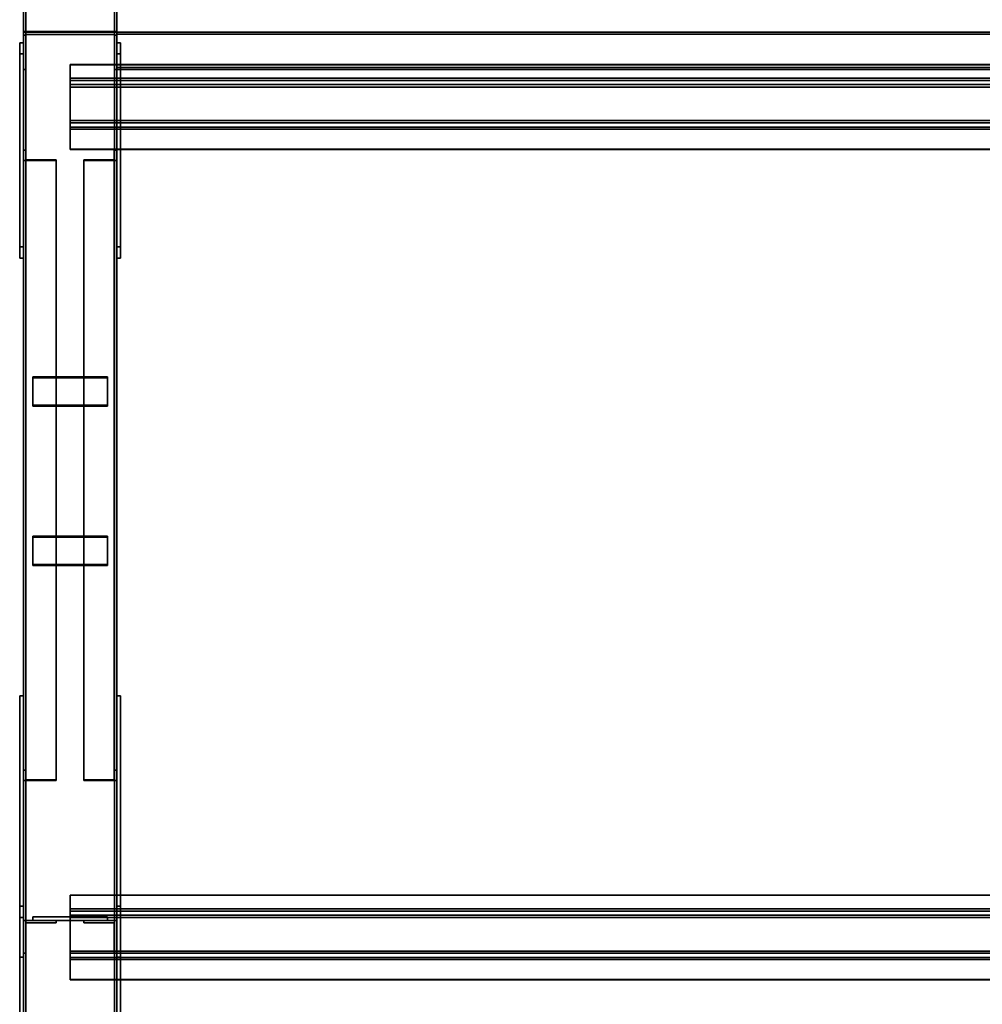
# Model space of a CAD drawing. Extents: x 13429 to 13460.1, y 572.8 to 605.1.
# Tile 196 of 256: x 13429 to 13430.3, y 603.1 to 604.5. Entities that reach past the tile are written whole.
import ezdxf

# ---------------------------------------------------------------- set-up
doc = ezdxf.new("R2010")
doc.units = 0
doc.header["$LTSCALE"] = 150
doc.header["$MEASUREMENT"] = 0
doc.layers.add('3DFACE_PLATE', color=7, linetype='CONTINUOUS')
doc.layers.add('3DFACE_SHAPE', color=7, linetype='CONTINUOUS')

msp = doc.modelspace()

# ---------------------------------------------------------------- linework, layer by layer
at = {"layer": '3DFACE_PLATE', "color": 6}
for points, invisible_edges in [([(13428.9983, 604.1582, 0.4287), (13428.9983, 604.4318, 0.4013), (13428.9983, 604.4169, 0.2521)], 12), ([(13428.9983, 604.4318, 0.4013), (13429.0033, 604.4318, 0.4013), (13428.9983, 604.4169, 0.2521)], 2), ([(13429.0033, 604.4318, 0.4013), (13429.0033, 604.4169, 0.2521), (13428.9983, 604.4169, 0.2521)], 12), ([(13428.9983, 604.1582, 0.4287), (13429.0033, 604.1582, 0.4287), (13428.9983, 604.4318, 0.4013)], 2), ([(13429.0033, 604.1582, 0.4287), (13429.0033, 604.4318, 0.4013), (13428.9983, 604.4318, 0.4013)], 12), ([(13429.0033, 604.4169, 0.2521), (13429.0033, 604.4318, 0.4013), (13429.0033, 604.1432, 0.2794)], 2), ([(13429.0033, 604.4318, 0.4013), (13429.0033, 604.1582, 0.4287), (13429.0033, 604.1432, 0.2794)], 12), ([(13429.1283, 604.1582, 0.4287), (13429.1283, 604.4318, 0.4013), (13429.1283, 604.4169, 0.2521)], 12), ([(13429.1283, 604.4318, 0.4013), (13429.1333, 604.4318, 0.4013), (13429.1283, 604.4169, 0.2521)], 2), ([(13429.1333, 604.4318, 0.4013), (13429.1333, 604.4169, 0.2521), (13429.1283, 604.4169, 0.2521)], 12), ([(13429.1283, 604.1582, 0.4287), (13429.1333, 604.1582, 0.4287), (13429.1283, 604.4318, 0.4013)], 2), ([(13429.1333, 604.1582, 0.4287), (13429.1333, 604.4318, 0.4013), (13429.1283, 604.4318, 0.4013)], 12), ([(13429.1333, 604.4169, 0.2521), (13429.1333, 604.4318, 0.4013), (13429.1333, 604.1432, 0.2794)], 2), ([(13429.1333, 604.4318, 0.4013), (13429.1333, 604.1582, 0.4287), (13429.1333, 604.1432, 0.2794)], 12), ([(13428.9983, 604.1432, 0.2794), (13428.9983, 604.1582, 0.4287), (13428.9983, 604.4169, 0.2521)], 2), ([(13428.9983, 604.4169, 0.2521), (13429.0033, 604.4169, 0.2521), (13428.9983, 604.1432, 0.2794)], 2), ([(13429.0033, 604.4169, 0.2521), (13429.0033, 604.1432, 0.2794), (13428.9983, 604.1432, 0.2794)], 12), ([(13429.1283, 604.1432, 0.2794), (13429.1283, 604.1582, 0.4287), (13429.1283, 604.4169, 0.2521)], 2), ([(13429.1283, 604.4169, 0.2521), (13429.1333, 604.4169, 0.2521), (13429.1283, 604.1432, 0.2794)], 2), ([(13429.1333, 604.4169, 0.2521), (13429.1333, 604.1432, 0.2794), (13429.1283, 604.1432, 0.2794)], 12), ([(13428.9983, 604.1432, 0.2794), (13429.0033, 604.1432, 0.2794), (13428.9983, 604.1582, 0.4287)], 2), ([(13429.0033, 604.1432, 0.2794), (13429.0033, 604.1582, 0.4287), (13428.9983, 604.1582, 0.4287)], 12), ([(13429.1283, 604.1432, 0.2794), (13429.1333, 604.1432, 0.2794), (13429.1283, 604.1582, 0.4287)], 2), ([(13429.1333, 604.1432, 0.2794), (13429.1333, 604.1582, 0.4287), (13429.1283, 604.1582, 0.4287)], 12), ([(13429.0158, 603.9462, 0.2682), (13429.0158, 603.9842, 0.2808), (13429.1158, 603.9462, 0.2682)], 2), ([(13429.0158, 603.9842, 0.2808), (13429.1158, 603.9842, 0.2808), (13429.1158, 603.9462, 0.2682)], 12), ([(13429.0158, 603.9827, 0.2855), (13429.0158, 603.9842, 0.2808), (13429.0158, 603.9447, 0.273)], 2), ([(13429.0158, 603.9842, 0.2808), (13429.0158, 603.9462, 0.2682), (13429.0158, 603.9447, 0.273)], 12), ([(13429.1158, 603.9827, 0.2855), (13429.1158, 603.9842, 0.2808), (13429.0158, 603.9827, 0.2855)], 2), ([(13429.1158, 603.9842, 0.2808), (13429.0158, 603.9842, 0.2808), (13429.0158, 603.9827, 0.2855)], 12), ([(13429.1158, 603.9447, 0.273), (13429.1158, 603.9827, 0.2855), (13429.0158, 603.9447, 0.273)], 2), ([(13429.1158, 603.9827, 0.2855), (13429.0158, 603.9827, 0.2855), (13429.0158, 603.9447, 0.273)], 12), ([(13429.1158, 603.9462, 0.2682), (13429.1158, 603.9842, 0.2808), (13429.1158, 603.9827, 0.2855)], 12), ([(13429.1158, 603.9447, 0.273), (13429.1158, 603.9462, 0.2682), (13429.1158, 603.9827, 0.2855)], 2), ([(13429.0158, 603.9447, 0.273), (13429.0158, 603.9462, 0.2682), (13429.1158, 603.9447, 0.273)], 2), ([(13429.0158, 603.9462, 0.2682), (13429.1158, 603.9462, 0.2682), (13429.1158, 603.9447, 0.273)], 12), ([(13429.0158, 603.7326, 0.1977), (13429.0158, 603.7705, 0.2103), (13429.1158, 603.7326, 0.1977)], 2), ([(13429.0158, 603.7705, 0.2103), (13429.1158, 603.7705, 0.2103), (13429.1158, 603.7326, 0.1977)], 12), ([(13429.0158, 603.769, 0.215), (13429.0158, 603.7705, 0.2103), (13429.0158, 603.731, 0.2025)], 2), ([(13429.0158, 603.7705, 0.2103), (13429.0158, 603.7326, 0.1977), (13429.0158, 603.731, 0.2025)], 12), ([(13429.1158, 603.769, 0.215), (13429.1158, 603.7705, 0.2103), (13429.0158, 603.769, 0.215)], 2), ([(13429.1158, 603.7705, 0.2103), (13429.0158, 603.7705, 0.2103), (13429.0158, 603.769, 0.215)], 12), ([(13429.1158, 603.731, 0.2025), (13429.1158, 603.769, 0.215), (13429.0158, 603.731, 0.2025)], 2), ([(13429.1158, 603.769, 0.215), (13429.0158, 603.769, 0.215), (13429.0158, 603.731, 0.2025)], 12), ([(13429.1158, 603.7326, 0.1977), (13429.1158, 603.7705, 0.2103), (13429.1158, 603.769, 0.215)], 12), ([(13429.1158, 603.731, 0.2025), (13429.1158, 603.7326, 0.1977), (13429.1158, 603.769, 0.215)], 2), ([(13429.0158, 603.731, 0.2025), (13429.0158, 603.7326, 0.1977), (13429.1158, 603.731, 0.2025)], 2), ([(13429.0158, 603.7326, 0.1977), (13429.1158, 603.7326, 0.1977), (13429.1158, 603.731, 0.2025)], 12), ([(13428.9983, 603.5565, 0.17), (13428.9983, 603.5565, 0.02), (13428.9983, 603.2065, 0.17)], 2), ([(13428.9983, 603.5565, 0.02), (13428.9983, 603.2065, 0.02), (13428.9983, 603.2065, 0.17)], 12), ([(13428.9983, 603.2065, 0.17), (13429.0033, 603.2065, 0.17), (13428.9983, 603.5565, 0.17)], 2), ([(13429.0033, 603.2065, 0.17), (13429.0033, 603.5565, 0.17), (13428.9983, 603.5565, 0.17)], 12), ([(13428.9983, 603.5565, 0.02), (13429.0033, 603.5565, 0.02), (13428.9983, 603.2065, 0.02)], 2), ([(13429.0033, 603.5565, 0.02), (13429.0033, 603.2065, 0.02), (13428.9983, 603.2065, 0.02)], 12), ([(13428.9983, 603.5565, 0.17), (13429.0033, 603.5565, 0.17), (13428.9983, 603.5565, 0.02)], 2), ([(13429.0033, 603.5565, 0.17), (13429.0033, 603.5565, 0.02), (13428.9983, 603.5565, 0.02)], 12), ([(13429.0033, 603.2065, 0.17), (13429.0033, 603.2065, 0.02), (13429.0033, 603.5565, 0.17)], 2), ([(13429.0033, 603.2065, 0.02), (13429.0033, 603.5565, 0.02), (13429.0033, 603.5565, 0.17)], 12), ([(13429.1283, 603.5565, 0.17), (13429.1283, 603.5565, 0.02), (13429.1283, 603.2065, 0.17)], 2), ([(13429.1283, 603.5565, 0.02), (13429.1283, 603.2065, 0.02), (13429.1283, 603.2065, 0.17)], 12), ([(13429.1283, 603.2065, 0.17), (13429.1333, 603.2065, 0.17), (13429.1283, 603.5565, 0.17)], 2), ([(13429.1333, 603.2065, 0.17), (13429.1333, 603.5565, 0.17), (13429.1283, 603.5565, 0.17)], 12), ([(13429.1283, 603.5565, 0.02), (13429.1333, 603.5565, 0.02), (13429.1283, 603.2065, 0.02)], 2), ([(13429.1333, 603.5565, 0.02), (13429.1333, 603.2065, 0.02), (13429.1283, 603.2065, 0.02)], 12), ([(13429.1283, 603.5565, 0.17), (13429.1333, 603.5565, 0.17), (13429.1283, 603.5565, 0.02)], 2), ([(13429.1333, 603.5565, 0.17), (13429.1333, 603.5565, 0.02), (13429.1283, 603.5565, 0.02)], 12), ([(13429.1333, 603.2065, 0.17), (13429.1333, 603.2065, 0.02), (13429.1333, 603.5565, 0.17)], 2), ([(13429.1333, 603.2065, 0.02), (13429.1333, 603.5565, 0.02), (13429.1333, 603.5565, 0.17)], 12), ([(13428.9983, 603.0009, 0.5444), (13428.9983, 603.2745, 0.5171), (13428.9983, 603.2596, 0.3678)], 12), ([(13428.9983, 603.2745, 0.5171), (13429.0033, 603.2745, 0.5171), (13428.9983, 603.2596, 0.3678)], 2), ([(13429.0033, 603.2745, 0.5171), (13429.0033, 603.2596, 0.3678), (13428.9983, 603.2596, 0.3678)], 12), ([(13428.9983, 603.0009, 0.5444), (13429.0033, 603.0009, 0.5444), (13428.9983, 603.2745, 0.5171)], 2), ([(13429.0033, 603.0009, 0.5444), (13429.0033, 603.2745, 0.5171), (13428.9983, 603.2745, 0.5171)], 12), ([(13429.0033, 603.2596, 0.3678), (13429.0033, 603.2745, 0.5171), (13429.0033, 602.986, 0.3952)], 2), ([(13429.0033, 603.2745, 0.5171), (13429.0033, 603.0009, 0.5444), (13429.0033, 602.986, 0.3952)], 12), ([(13429.1283, 603.0009, 0.5444), (13429.1283, 603.2745, 0.5171), (13429.1283, 603.2596, 0.3678)], 12), ([(13429.1283, 603.2745, 0.5171), (13429.1333, 603.2745, 0.5171), (13429.1283, 603.2596, 0.3678)], 2), ([(13429.1333, 603.2745, 0.5171), (13429.1333, 603.2596, 0.3678), (13429.1283, 603.2596, 0.3678)], 12), ([(13429.1283, 603.0009, 0.5444), (13429.1333, 603.0009, 0.5444), (13429.1283, 603.2745, 0.5171)], 2), ([(13429.1333, 603.0009, 0.5444), (13429.1333, 603.2745, 0.5171), (13429.1283, 603.2745, 0.5171)], 12), ([(13429.1333, 603.2596, 0.3678), (13429.1333, 603.2745, 0.5171), (13429.1333, 602.986, 0.3952)], 2), ([(13429.1333, 603.2745, 0.5171), (13429.1333, 603.0009, 0.5444), (13429.1333, 602.986, 0.3952)], 12), ([(13428.9983, 602.986, 0.3952), (13428.9983, 603.0009, 0.5444), (13428.9983, 603.2596, 0.3678)], 2), ([(13428.9983, 603.2596, 0.3678), (13429.0033, 603.2596, 0.3678), (13428.9983, 602.986, 0.3952)], 2), ([(13429.0033, 603.2596, 0.3678), (13429.0033, 602.986, 0.3952), (13428.9983, 602.986, 0.3952)], 12), ([(13429.1158, 603.2605, 0.3254), (13429.1158, 603.2605, 0.2854), (13429.0158, 603.2605, 0.3254)], 2), ([(13429.1158, 603.2605, 0.2854), (13429.0158, 603.2605, 0.2854), (13429.0158, 603.2605, 0.3254)], 12), ([(13429.0158, 603.2605, 0.3254), (13429.0158, 603.2555, 0.3254), (13429.1158, 603.2605, 0.3254)], 2), ([(13429.0158, 603.2555, 0.3254), (13429.1158, 603.2555, 0.3254), (13429.1158, 603.2605, 0.3254)], 12), ([(13429.0158, 603.2605, 0.2854), (13429.0158, 603.2555, 0.2854), (13429.0158, 603.2605, 0.3254)], 2), ([(13429.0158, 603.2555, 0.2854), (13429.0158, 603.2555, 0.3254), (13429.0158, 603.2605, 0.3254)], 12), ([(13429.1158, 603.2605, 0.2854), (13429.1158, 603.2555, 0.2854), (13429.0158, 603.2605, 0.2854)], 2), ([(13429.1158, 603.2555, 0.2854), (13429.0158, 603.2555, 0.2854), (13429.0158, 603.2605, 0.2854)], 12), ([(13429.1158, 603.2605, 0.2534), (13429.1158, 603.2605, 0.2134), (13429.0158, 603.2605, 0.2534)], 2), ([(13429.1158, 603.2605, 0.2134), (13429.0158, 603.2605, 0.2134), (13429.0158, 603.2605, 0.2534)], 12), ([(13429.0158, 603.2605, 0.2534), (13429.0158, 603.2555, 0.2534), (13429.1158, 603.2605, 0.2534)], 2), ([(13429.0158, 603.2555, 0.2534), (13429.1158, 603.2555, 0.2534), (13429.1158, 603.2605, 0.2534)], 12), ([(13429.0158, 603.2605, 0.2134), (13429.0158, 603.2555, 0.2134), (13429.0158, 603.2605, 0.2534)], 2), ([(13429.0158, 603.2555, 0.2134), (13429.0158, 603.2555, 0.2534), (13429.0158, 603.2605, 0.2534)], 12), ([(13429.1158, 603.2605, 0.2134), (13429.1158, 603.2555, 0.2134), (13429.0158, 603.2605, 0.2134)], 2), ([(13429.1158, 603.2555, 0.2134), (13429.0158, 603.2555, 0.2134), (13429.0158, 603.2605, 0.2134)], 12), ([(13429.0158, 603.2555, 0.3254), (13429.0158, 603.2555, 0.2854), (13429.1158, 603.2555, 0.3254)], 2), ([(13429.0158, 603.2555, 0.2854), (13429.1158, 603.2555, 0.2854), (13429.1158, 603.2555, 0.3254)], 12), ([(13429.0158, 603.2555, 0.2534), (13429.0158, 603.2555, 0.2134), (13429.1158, 603.2555, 0.2534)], 2), ([(13429.0158, 603.2555, 0.2134), (13429.1158, 603.2555, 0.2134), (13429.1158, 603.2555, 0.2534)], 12), ([(13429.1158, 603.2605, 0.3254), (13429.1158, 603.2555, 0.3254), (13429.1158, 603.2605, 0.2854)], 2), ([(13429.1158, 603.2555, 0.3254), (13429.1158, 603.2555, 0.2854), (13429.1158, 603.2605, 0.2854)], 12), ([(13429.1158, 603.2605, 0.2534), (13429.1158, 603.2555, 0.2534), (13429.1158, 603.2605, 0.2134)], 2), ([(13429.1158, 603.2555, 0.2534), (13429.1158, 603.2555, 0.2134), (13429.1158, 603.2605, 0.2134)], 12), ([(13429.1283, 602.986, 0.3952), (13429.1283, 603.0009, 0.5444), (13429.1283, 603.2596, 0.3678)], 2), ([(13429.1283, 603.2596, 0.3678), (13429.1333, 603.2596, 0.3678), (13429.1283, 602.986, 0.3952)], 2), ([(13429.1333, 603.2596, 0.3678), (13429.1333, 602.986, 0.3952), (13429.1283, 602.986, 0.3952)], 12), ([(13428.9983, 603.2065, 0.02), (13429.0033, 603.2065, 0.02), (13428.9983, 603.2065, 0.17)], 2), ([(13429.0033, 603.2065, 0.02), (13429.0033, 603.2065, 0.17), (13428.9983, 603.2065, 0.17)], 12), ([(13429.1283, 603.2065, 0.02), (13429.1333, 603.2065, 0.02), (13429.1283, 603.2065, 0.17)], 2), ([(13429.1333, 603.2065, 0.02), (13429.1333, 603.2065, 0.17), (13429.1283, 603.2065, 0.17)], 12)]:
    msp.add_3dface(points, dxfattribs=dict(at, invisible_edges=invisible_edges))
at = {"layer": '3DFACE_SHAPE', "color": 13}
for points, invisible_edges in [([(13429.0033, 604.446, 0.05), (13429.0033, 605.146, 0.05), (13429.0033, 604.446)], 2), ([(13429.0033, 605.146, 0.05), (13429.0033, 605.146), (13429.0033, 604.446)], 12), ([(13429.0064, 604.446, 0.05), (13429.0064, 605.146, 0.05), (13429.0033, 604.446, 0.05)], 2), ([(13429.0064, 605.146, 0.05), (13429.0033, 605.146, 0.05), (13429.0033, 604.446, 0.05)], 12), ([(13429.0033, 604.446), (13429.0033, 605.146), (13429.1283, 604.446)], 2), ([(13429.0033, 605.146), (13429.1283, 605.146), (13429.1283, 604.446)], 12), ([(13429.0033, 604.446, 0.17), (13429.0033, 605.146, 0.17), (13429.0064, 604.446, 0.17)], 2), ([(13429.0033, 605.146, 0.17), (13429.0064, 605.146, 0.17), (13429.0064, 604.446, 0.17)], 12), ([(13429.0033, 604.446, 0.22), (13429.0033, 605.146, 0.22), (13429.0033, 604.446, 0.17)], 2), ([(13429.0033, 605.146, 0.22), (13429.0033, 605.146, 0.17), (13429.0033, 604.446, 0.17)], 12), ([(13429.1283, 604.446, 0.22), (13429.1283, 605.146, 0.22), (13429.0033, 604.446, 0.22)], 2), ([(13429.1283, 605.146, 0.22), (13429.0033, 605.146, 0.22), (13429.0033, 604.446, 0.22)], 12), ([(13429.0064, 604.446, 0.003), (13429.0064, 605.146, 0.003), (13429.0064, 604.446, 0.05)], 2), ([(13429.0064, 605.146, 0.003), (13429.0064, 605.146, 0.05), (13429.0064, 604.446, 0.05)], 12), ([(13429.1253, 604.446, 0.003), (13429.1253, 605.146, 0.003), (13429.0064, 604.446, 0.003)], 2), ([(13429.1253, 605.146, 0.003), (13429.0064, 605.146, 0.003), (13429.0064, 604.446, 0.003)], 12), ([(13429.0064, 604.446, 0.217), (13429.0064, 605.146, 0.217), (13429.1253, 604.446, 0.217)], 2), ([(13429.0064, 605.146, 0.217), (13429.1253, 605.146, 0.217), (13429.1253, 604.446, 0.217)], 12), ([(13429.0064, 604.446, 0.17), (13429.0064, 605.146, 0.17), (13429.0064, 604.446, 0.217)], 2), ([(13429.0064, 605.146, 0.17), (13429.0064, 605.146, 0.217), (13429.0064, 604.446, 0.217)], 12), ([(13429.1253, 604.446, 0.05), (13429.1253, 605.146, 0.05), (13429.1253, 604.446, 0.003)], 2), ([(13429.1253, 605.146, 0.05), (13429.1253, 605.146, 0.003), (13429.1253, 604.446, 0.003)], 12), ([(13429.1283, 604.446, 0.05), (13429.1283, 605.146, 0.05), (13429.1253, 604.446, 0.05)], 2), ([(13429.1283, 605.146, 0.05), (13429.1253, 605.146, 0.05), (13429.1253, 604.446, 0.05)], 12), ([(13429.1253, 604.446, 0.17), (13429.1253, 605.146, 0.17), (13429.1283, 604.446, 0.17)], 2), ([(13429.1253, 605.146, 0.17), (13429.1283, 605.146, 0.17), (13429.1283, 604.446, 0.17)], 12), ([(13429.1253, 604.446, 0.217), (13429.1253, 605.146, 0.217), (13429.1253, 604.446, 0.17)], 2), ([(13429.1253, 605.146, 0.217), (13429.1253, 605.146, 0.17), (13429.1253, 604.446, 0.17)], 12), ([(13429.1283, 604.446), (13429.1283, 605.146), (13429.1283, 604.446, 0.05)], 2), ([(13429.1283, 605.146), (13429.1283, 605.146, 0.05), (13429.1283, 604.446, 0.05)], 12), ([(13429.1283, 604.446, 0.17), (13429.1283, 605.146, 0.17), (13429.1283, 604.446, 0.22)], 2), ([(13429.1283, 605.146, 0.17), (13429.1283, 605.146, 0.22), (13429.1283, 604.446, 0.22)], 12), ([(13429.1283, 604.447, 0.4199), (13429.0064, 604.4467, 0.4169), (13429.0033, 604.447, 0.4199)], 3), ([(13429.0064, 604.4467, 0.4169), (13429.0033, 604.442, 0.3701), (13429.0033, 604.447, 0.4199)], 13), ([(13429.0033, 599.601, 0.9045), (13429.0033, 604.447, 0.4199), (13429.0033, 599.596, 0.8548)], 2), ([(13429.0033, 604.447, 0.4199), (13429.0033, 604.442, 0.3701), (13429.0033, 599.596, 0.8548)], 12), ([(13429.1283, 599.601, 0.9045), (13429.1283, 604.447, 0.4199), (13429.0033, 599.601, 0.9045)], 2), ([(13429.1283, 604.447, 0.4199), (13429.0033, 604.447, 0.4199), (13429.0033, 599.601, 0.9045)], 12), ([(13429.0064, 604.4467, 0.4169), (13429.0064, 604.442, 0.3701), (13429.0033, 604.442, 0.3701)], 12), ([(13429.1283, 604.446), (13429.0064, 604.446, 0.003), (13429.0033, 604.446)], 3), ([(13429.0064, 604.446, 0.003), (13429.0033, 604.446, 0.05), (13429.0033, 604.446)], 13), ([(13429.0064, 604.446, 0.003), (13429.0064, 604.446, 0.05), (13429.0033, 604.446, 0.05)], 12), ([(13429.0064, 604.446, 0.17), (13429.0064, 604.446, 0.217), (13429.0033, 604.446, 0.17)], 2), ([(13429.0033, 604.446, 0.17), (13429.0064, 604.446, 0.217), (13429.0033, 604.446, 0.22)], 3), ([(13429.0064, 604.446, 0.217), (13429.1253, 604.446, 0.217), (13429.0033, 604.446, 0.22)], 14), ([(13429.0033, 604.446, 0.22), (13429.1253, 604.446, 0.217), (13429.1283, 604.446, 0.22)], 3), ([(13429.0033, 604.396, 0.42), (13429.0064, 604.443, 0.42), (13429.0033, 604.446, 0.42)], 3), ([(13429.0064, 604.443, 0.42), (13429.1253, 604.443, 0.42), (13429.0033, 604.446, 0.42)], 14), ([(13429.0033, 604.446, 0.42), (13429.1253, 604.443, 0.42), (13429.1283, 604.446, 0.42)], 3), ([(13429.1283, 604.446, 0.02), (13429.0064, 604.443, 0.02), (13429.0033, 604.446, 0.02)], 3), ([(13429.0064, 604.443, 0.02), (13429.0033, 604.396, 0.02), (13429.0033, 604.446, 0.02)], 13), ([(13429.0033, 604.446, 0.42), (13429.0033, 604.446, 0.02), (13429.0033, 604.396, 0.42)], 2), ([(13429.0033, 604.446, 0.02), (13429.0033, 604.396, 0.02), (13429.0033, 604.396, 0.42)], 12), ([(13429.1283, 604.446, 0.42), (13429.1283, 604.446, 0.02), (13429.0033, 604.446, 0.42)], 2), ([(13429.1283, 604.446, 0.02), (13429.0033, 604.446, 0.02), (13429.0033, 604.446, 0.42)], 12), ([(13429.0064, 604.446, 0.05), (13429.0064, 604.446, 0.003), (13429.0033, 604.446, 0.05)], 2), ([(13429.0033, 604.446, 0.05), (13429.0064, 604.446, 0.003), (13429.0033, 604.446, 0)], 3), ([(13429.0064, 604.446, 0.003), (13429.1253, 604.446, 0.003), (13429.0033, 604.446, 0)], 14), ([(13429.0033, 604.446, 0), (13429.1253, 604.446, 0.003), (13429.1283, 604.446, 0)], 3), ([(13429.0033, 599.596, 0.05), (13429.0033, 604.446, 0.05), (13429.0033, 599.596, 0)], 2), ([(13429.0033, 604.446, 0.05), (13429.0033, 604.446, 0), (13429.0033, 599.596, 0)], 12), ([(13429.0064, 599.596, 0.05), (13429.0064, 604.446, 0.05), (13429.0033, 599.596, 0.05)], 2), ([(13429.0064, 604.446, 0.05), (13429.0033, 604.446, 0.05), (13429.0033, 599.596, 0.05)], 12), ([(13429.0033, 599.596, 0), (13429.0033, 604.446, 0), (13429.1283, 599.596, 0)], 2), ([(13429.0033, 604.446, 0), (13429.1283, 604.446, 0), (13429.1283, 599.596, 0)], 12), ([(13429.0064, 604.396, 0.42), (13429.0064, 604.443, 0.42), (13429.0033, 604.396, 0.42)], 2), ([(13429.0064, 604.443, 0.02), (13429.0064, 604.396, 0.02), (13429.0033, 604.396, 0.02)], 12), ([(13429.0033, 599.596, 0.8548), (13429.0033, 604.442, 0.3701), (13429.0064, 599.596, 0.8548)], 2), ([(13429.0033, 604.442, 0.3701), (13429.0064, 604.442, 0.3701), (13429.0064, 599.596, 0.8548)], 12), ([(13429.1253, 604.4467, 0.4169), (13429.0064, 604.4467, 0.4169), (13429.1283, 604.447, 0.4199)], 14), ([(13429.0064, 599.6007, 0.9015), (13429.0064, 604.4467, 0.4169), (13429.1253, 599.6007, 0.9015)], 2), ([(13429.0064, 604.4467, 0.4169), (13429.1253, 604.4467, 0.4169), (13429.1253, 599.6007, 0.9015)], 12), ([(13429.0064, 604.442, 0.3701), (13429.0064, 604.4467, 0.4169), (13429.0064, 599.6007, 0.9015)], 12), ([(13429.1253, 604.446, 0.003), (13429.0064, 604.446, 0.003), (13429.1283, 604.446)], 14), ([(13429.1253, 604.443, 0.02), (13429.0064, 604.443, 0.02), (13429.1283, 604.446, 0.02)], 14), ([(13429.0064, 599.596, 0.003), (13429.0064, 604.446, 0.003), (13429.0064, 599.596, 0.05)], 2), ([(13429.0064, 604.446, 0.003), (13429.0064, 604.446, 0.05), (13429.0064, 599.596, 0.05)], 12), ([(13429.1253, 599.596, 0.003), (13429.1253, 604.446, 0.003), (13429.0064, 599.596, 0.003)], 2), ([(13429.1253, 604.446, 0.003), (13429.0064, 604.446, 0.003), (13429.0064, 599.596, 0.003)], 12), ([(13429.0064, 604.443, 0.42), (13429.0064, 604.443, 0.02), (13429.1253, 604.443, 0.42)], 2), ([(13429.0064, 604.443, 0.02), (13429.1253, 604.443, 0.02), (13429.1253, 604.443, 0.42)], 12), ([(13429.0064, 604.396, 0.42), (13429.0064, 604.396, 0.02), (13429.0064, 604.443, 0.42)], 2), ([(13429.0064, 604.396, 0.02), (13429.0064, 604.443, 0.02), (13429.0064, 604.443, 0.42)], 12), ([(13429.0064, 599.596, 0.8548), (13429.0064, 604.442, 0.3701), (13429.0064, 599.6007, 0.9015)], 2), ([(13429.1283, 604.442, 0.3701), (13429.1253, 604.4467, 0.4169), (13429.1283, 604.447, 0.4199)], 3), ([(13429.1253, 604.442, 0.3701), (13429.1253, 604.4467, 0.4169), (13429.1283, 604.442, 0.3701)], 2), ([(13429.1253, 599.6007, 0.9015), (13429.1253, 604.4467, 0.4169), (13429.1253, 599.596, 0.8548)], 2), ([(13429.1253, 604.4467, 0.4169), (13429.1253, 604.442, 0.3701), (13429.1253, 599.596, 0.8548)], 12), ([(13429.1253, 604.446, 0.05), (13429.1253, 604.446, 0.003), (13429.1283, 604.446, 0.05)], 2), ([(13429.1283, 604.446, 0.05), (13429.1253, 604.446, 0.003), (13429.1283, 604.446)], 3), ([(13429.1253, 604.446, 0.217), (13429.1283, 604.446, 0.17), (13429.1283, 604.446, 0.22)], 13), ([(13429.1253, 604.446, 0.217), (13429.1253, 604.446, 0.17), (13429.1283, 604.446, 0.17)], 12), ([(13429.1253, 604.443, 0.42), (13429.1283, 604.396, 0.42), (13429.1283, 604.446, 0.42)], 13), ([(13429.1283, 604.396, 0.02), (13429.1253, 604.443, 0.02), (13429.1283, 604.446, 0.02)], 3), ([(13429.1253, 604.446, 0.003), (13429.1283, 604.446, 0.05), (13429.1283, 604.446, 0)], 13), ([(13429.1253, 604.446, 0.003), (13429.1253, 604.446, 0.05), (13429.1283, 604.446, 0.05)], 12), ([(13429.1253, 599.596, 0.05), (13429.1253, 604.446, 0.05), (13429.1253, 599.596, 0.003)], 2), ([(13429.1253, 604.446, 0.05), (13429.1253, 604.446, 0.003), (13429.1253, 599.596, 0.003)], 12), ([(13429.1283, 599.596, 0.05), (13429.1283, 604.446, 0.05), (13429.1253, 599.596, 0.05)], 2), ([(13429.1283, 604.446, 0.05), (13429.1253, 604.446, 0.05), (13429.1253, 599.596, 0.05)], 12), ([(13429.1253, 604.443, 0.42), (13429.1253, 604.396, 0.42), (13429.1283, 604.396, 0.42)], 12), ([(13429.1253, 604.396, 0.02), (13429.1253, 604.443, 0.02), (13429.1283, 604.396, 0.02)], 2), ([(13429.1253, 604.443, 0.42), (13429.1253, 604.443, 0.02), (13429.1253, 604.396, 0.42)], 2), ([(13429.1253, 604.443, 0.02), (13429.1253, 604.396, 0.02), (13429.1253, 604.396, 0.42)], 12), ([(13429.1253, 599.596, 0.8548), (13429.1253, 604.442, 0.3701), (13429.1283, 599.596, 0.8548)], 2), ([(13429.1253, 604.442, 0.3701), (13429.1283, 604.442, 0.3701), (13429.1283, 599.596, 0.8548)], 12), ([(13429.1283, 604.442, 0.3701), (13429.1283, 604.447, 0.4199), (13429.1283, 599.601, 0.9045)], 12), ([(13429.1283, 604.4434, 0.208), (13429.1283, 604.4434, 0.2173), (13429.1283, 604.446, 0.208)], 2), ([(13429.1283, 604.446, 0.208), (13429.1283, 604.4434, 0.2173), (13429.1283, 604.446, 0.22)], 3), ([(13429.1283, 604.4434, 0.2173), (13429.1283, 604.3987, 0.2173), (13429.1283, 604.446, 0.22)], 14), ([(13429.1283, 604.446, 0.22), (13429.1283, 604.3987, 0.2173), (13429.1283, 604.396, 0.22)], 3), ([(13429.1283, 604.396, 0.12), (13429.1283, 604.4434, 0.1226), (13429.1283, 604.446, 0.12)], 3), ([(13429.1283, 604.4434, 0.1226), (13429.1283, 604.446, 0.132), (13429.1283, 604.446, 0.12)], 13), ([(13429.1283, 604.4434, 0.1226), (13429.1283, 604.4434, 0.132), (13429.1283, 604.446, 0.132)], 12), ([(13434.0283, 604.446, 0.22), (13429.1283, 604.446, 0.22), (13434.0283, 604.396, 0.22)], 2), ([(13429.1283, 604.446, 0.22), (13429.1283, 604.396, 0.22), (13434.0283, 604.396, 0.22)], 12), ([(13434.0283, 604.446, 0.208), (13429.1283, 604.446, 0.208), (13434.0283, 604.446, 0.22)], 2), ([(13429.1283, 604.446, 0.208), (13429.1283, 604.446, 0.22), (13434.0283, 604.446, 0.22)], 12), ([(13434.0283, 604.4434, 0.208), (13429.1283, 604.4434, 0.208), (13434.0283, 604.446, 0.208)], 2), ([(13429.1283, 604.4434, 0.208), (13429.1283, 604.446, 0.208), (13434.0283, 604.446, 0.208)], 12), ([(13434.0283, 604.446, 0.132), (13429.1283, 604.446, 0.132), (13434.0283, 604.4434, 0.132)], 2), ([(13429.1283, 604.446, 0.132), (13429.1283, 604.4434, 0.132), (13434.0283, 604.4434, 0.132)], 12), ([(13434.0283, 604.446, 0.12), (13429.1283, 604.446, 0.12), (13434.0283, 604.446, 0.132)], 2), ([(13429.1283, 604.446, 0.12), (13429.1283, 604.446, 0.132), (13434.0283, 604.446, 0.132)], 12), ([(13434.0283, 604.396, 0.12), (13429.1283, 604.396, 0.12), (13434.0283, 604.446, 0.12)], 2), ([(13429.1283, 604.396, 0.12), (13429.1283, 604.446, 0.12), (13434.0283, 604.446, 0.12)], 12), ([(13429.1283, 604.396, 0.42), (13429.1283, 604.396, 0.02), (13429.1283, 604.446, 0.42)], 2), ([(13429.1283, 604.396, 0.02), (13429.1283, 604.446, 0.02), (13429.1283, 604.446, 0.42)], 12), ([(13429.1283, 599.596, 0), (13429.1283, 604.446, 0), (13429.1283, 599.596, 0.05)], 2), ([(13429.1283, 604.446, 0), (13429.1283, 604.446, 0.05), (13429.1283, 599.596, 0.05)], 12), ([(13429.1283, 604.3987, 0.1226), (13429.1283, 604.4434, 0.1226), (13429.1283, 604.396, 0.12)], 14), ([(13434.0283, 604.4434, 0.2173), (13429.1283, 604.4434, 0.2173), (13434.0283, 604.4434, 0.208)], 2), ([(13429.1283, 604.4434, 0.2173), (13429.1283, 604.4434, 0.208), (13434.0283, 604.4434, 0.208)], 12), ([(13434.0283, 604.3987, 0.2173), (13429.1283, 604.3987, 0.2173), (13434.0283, 604.4434, 0.2173)], 2), ([(13429.1283, 604.3987, 0.2173), (13429.1283, 604.4434, 0.2173), (13434.0283, 604.4434, 0.2173)], 12), ([(13434.0283, 604.4434, 0.1226), (13429.1283, 604.4434, 0.1226), (13434.0283, 604.3987, 0.1226)], 2), ([(13429.1283, 604.4434, 0.1226), (13429.1283, 604.3987, 0.1226), (13434.0283, 604.3987, 0.1226)], 12), ([(13434.0283, 604.4434, 0.132), (13429.1283, 604.4434, 0.132), (13434.0283, 604.4434, 0.1226)], 2), ([(13429.1283, 604.4434, 0.132), (13429.1283, 604.4434, 0.1226), (13434.0283, 604.4434, 0.1226)], 12), ([(13429.1283, 599.596, 0.8548), (13429.1283, 604.442, 0.3701), (13429.1283, 599.601, 0.9045)], 2), ([(13429.0033, 604.396, 0.42), (13429.0033, 604.396, 0.02), (13429.0064, 604.396, 0.42)], 2), ([(13429.0033, 604.396, 0.02), (13429.0064, 604.396, 0.02), (13429.0064, 604.396, 0.42)], 12), ([(13429.0658, 604.3757, 0.4299), (13429.0658, 604.4025, 0.4272), (13429.0658, 604.3724, 0.4272)], 14), ([(13429.0658, 604.4025, 0.4272), (13429.0658, 604.4022, 0.4242), (13429.0658, 604.3724, 0.4272)], 12), ([(13429.0658, 604.3757, 0.4299), (13434.0908, 604.3757, 0.4299), (13429.0658, 604.4025, 0.4272)], 2), ([(13434.0908, 604.3757, 0.4299), (13434.0908, 604.4025, 0.4272), (13429.0658, 604.4025, 0.4272)], 12), ([(13429.0658, 604.4025, 0.4272), (13434.0908, 604.4025, 0.4272), (13429.0658, 604.4022, 0.4242)], 2), ([(13434.0908, 604.4025, 0.4272), (13434.0908, 604.4022, 0.4242), (13429.0658, 604.4022, 0.4242)], 12), ([(13429.0658, 604.4022, 0.4242), (13434.0908, 604.4022, 0.4242), (13429.0658, 604.3724, 0.4272)], 2), ([(13434.0908, 604.4022, 0.4242), (13434.0908, 604.3724, 0.4272), (13429.0658, 604.3724, 0.4272)], 12), ([(13429.1253, 604.396, 0.42), (13429.1253, 604.396, 0.02), (13429.1283, 604.396, 0.42)], 2), ([(13429.1253, 604.396, 0.02), (13429.1283, 604.396, 0.02), (13429.1283, 604.396, 0.42)], 12), ([(13429.1283, 604.3987, 0.2173), (13429.1283, 604.3987, 0.1226), (13429.1283, 604.396, 0.22)], 14), ([(13429.1283, 604.396, 0.22), (13429.1283, 604.3987, 0.1226), (13429.1283, 604.396, 0.12)], 3), ([(13434.0283, 604.3987, 0.1226), (13429.1283, 604.3987, 0.1226), (13434.0283, 604.3987, 0.2173)], 2), ([(13429.1283, 604.3987, 0.1226), (13429.1283, 604.3987, 0.2173), (13434.0283, 604.3987, 0.2173)], 12), ([(13434.0283, 604.396, 0.22), (13429.1283, 604.396, 0.22), (13434.0283, 604.396, 0.12)], 2), ([(13429.1283, 604.396, 0.22), (13429.1283, 604.396, 0.12), (13434.0283, 604.396, 0.12)], 12), ([(13429.0658, 604.3843, 0.5164), (13429.0658, 604.3757, 0.4299), (13429.0658, 604.381, 0.5137)], 14), ([(13429.0658, 604.381, 0.5137), (13429.0658, 604.3274, 0.5191), (13429.0658, 604.3843, 0.5164)], 14), ([(13429.0658, 604.3843, 0.5164), (13429.0658, 604.3274, 0.5191), (13429.0658, 604.3246, 0.5224)], 3), ([(13429.0658, 604.3843, 0.5164), (13434.0908, 604.3843, 0.5164), (13429.0658, 604.3757, 0.4299)], 2), ([(13434.0908, 604.3843, 0.5164), (13434.0908, 604.3757, 0.4299), (13429.0658, 604.3757, 0.4299)], 12), ([(13429.0658, 604.3246, 0.5224), (13434.0908, 604.3246, 0.5224), (13429.0658, 604.3843, 0.5164)], 2), ([(13434.0908, 604.3246, 0.5224), (13434.0908, 604.3843, 0.5164), (13429.0658, 604.3843, 0.5164)], 12), ([(13429.0658, 604.3757, 0.4299), (13429.0658, 604.3724, 0.4272), (13429.0658, 604.381, 0.5137)], 13), ([(13429.0658, 604.381, 0.5137), (13434.0908, 604.381, 0.5137), (13429.0658, 604.3274, 0.5191)], 2), ([(13434.0908, 604.381, 0.5137), (13434.0908, 604.3274, 0.5191), (13429.0658, 604.3274, 0.5191)], 12), ([(13429.0658, 604.3724, 0.4272), (13434.0908, 604.3724, 0.4272), (13429.0658, 604.381, 0.5137)], 2), ([(13434.0908, 604.3724, 0.4272), (13434.0908, 604.381, 0.5137), (13429.0658, 604.381, 0.5137)], 12), ([(13429.0658, 604.316, 0.4359), (13429.0658, 604.3274, 0.5191), (13429.0658, 604.3187, 0.4325)], 13), ([(13429.0658, 604.3274, 0.5191), (13429.0658, 604.316, 0.4359), (13429.0658, 604.3246, 0.5224)], 13), ([(13429.0658, 604.3274, 0.5191), (13434.0908, 604.3274, 0.5191), (13429.0658, 604.3187, 0.4325)], 2), ([(13434.0908, 604.3274, 0.5191), (13434.0908, 604.3187, 0.4325), (13429.0658, 604.3187, 0.4325)], 12), ([(13429.0658, 604.316, 0.4359), (13434.0908, 604.316, 0.4359), (13429.0658, 604.3246, 0.5224)], 2), ([(13434.0908, 604.316, 0.4359), (13434.0908, 604.3246, 0.5224), (13429.0658, 604.3246, 0.5224)], 12), ([(13429.0658, 604.2889, 0.4355), (13429.0658, 604.316, 0.4359), (13429.0658, 604.3187, 0.4325)], 3), ([(13429.0658, 604.3187, 0.4325), (13434.0908, 604.3187, 0.4325), (13429.0658, 604.2889, 0.4355)], 2), ([(13434.0908, 604.3187, 0.4325), (13434.0908, 604.2889, 0.4355), (13429.0658, 604.2889, 0.4355)], 12), ([(13429.0658, 604.2892, 0.4385), (13429.0658, 604.316, 0.4359), (13429.0658, 604.2889, 0.4355)], 2), ([(13429.0658, 604.2892, 0.4385), (13434.0908, 604.2892, 0.4385), (13429.0658, 604.316, 0.4359)], 2), ([(13434.0908, 604.2892, 0.4385), (13434.0908, 604.316, 0.4359), (13429.0658, 604.316, 0.4359)], 12), ([(13429.0065, 604.2749, 0.3733), (13429.0033, 604.2877, 0.3345), (13429.0033, 604.2739, 0.3763)], 13), ([(13429.0065, 604.2749, 0.3733), (13429.0065, 604.2877, 0.3345), (13429.0033, 604.2877, 0.3345)], 12), ([(13429.0033, 604.2877, 0.3345), (13429.0033, 603.4567, 0.0604), (13429.0033, 604.2739, 0.3763)], 2), ([(13429.0065, 604.2877, 0.3345), (13429.0065, 603.4567, 0.0604), (13429.0033, 604.2877, 0.3345)], 2), ([(13429.0065, 603.4567, 0.0604), (13429.0033, 603.4567, 0.0604), (13429.0033, 604.2877, 0.3345)], 12), ([(13429.0065, 604.2749, 0.3733), (13429.0065, 603.4439, 0.0992), (13429.0065, 604.2877, 0.3345)], 2), ([(13429.0065, 603.4439, 0.0992), (13429.0065, 603.4567, 0.0604), (13429.0065, 604.2877, 0.3345)], 12), ([(13429.0658, 604.2889, 0.4355), (13434.0908, 604.2889, 0.4355), (13429.0658, 604.2892, 0.4385)], 2), ([(13434.0908, 604.2889, 0.4355), (13434.0908, 604.2892, 0.4385), (13429.0658, 604.2892, 0.4385)], 12), ([(13429.1251, 604.2877, 0.3345), (13429.1251, 604.2749, 0.3733), (13429.1283, 604.2877, 0.3345)], 2), ([(13429.1283, 604.2877, 0.3345), (13429.1251, 604.2749, 0.3733), (13429.1283, 604.2739, 0.3763)], 3), ([(13429.1251, 603.4567, 0.0604), (13429.1251, 604.2877, 0.3345), (13429.1283, 603.4567, 0.0604)], 2), ([(13429.1251, 604.2877, 0.3345), (13429.1283, 604.2877, 0.3345), (13429.1283, 603.4567, 0.0604)], 12), ([(13429.1251, 604.2749, 0.3733), (13429.1251, 604.2877, 0.3345), (13429.1251, 603.4567, 0.0604)], 12), ([(13429.1283, 603.4567, 0.0604), (13429.1283, 604.2877, 0.3345), (13429.1283, 603.4429, 0.1022)], 2), ([(13429.1283, 604.2877, 0.3345), (13429.1283, 604.2739, 0.3763), (13429.1283, 603.4429, 0.1022)], 12), ([(13429.0473, 604.2739, 0.3763), (13429.0065, 604.2749, 0.3733), (13429.0033, 604.2739, 0.3763)], 3), ([(13429.0033, 603.4567, 0.0604), (13429.0033, 603.4429, 0.1022), (13429.0033, 604.2739, 0.3763)], 12), ([(13429.0033, 604.2739, 0.3763), (13429.0033, 603.4429, 0.1022), (13429.0473, 604.2739, 0.3763)], 2), ([(13429.0033, 603.4429, 0.1022), (13429.0473, 603.4429, 0.1022), (13429.0473, 604.2739, 0.3763)], 12), ([(13429.0473, 604.2749, 0.3733), (13429.0065, 604.2749, 0.3733), (13429.0473, 604.2739, 0.3763)], 2), ([(13429.0473, 604.2749, 0.3733), (13429.0473, 603.4439, 0.0992), (13429.0065, 604.2749, 0.3733)], 2), ([(13429.0473, 603.4439, 0.0992), (13429.0065, 603.4439, 0.0992), (13429.0065, 604.2749, 0.3733)], 12), ([(13429.0473, 604.2739, 0.3763), (13429.0473, 603.4429, 0.1022), (13429.0473, 604.2749, 0.3733)], 2), ([(13429.0473, 603.4429, 0.1022), (13429.0473, 603.4439, 0.0992), (13429.0473, 604.2749, 0.3733)], 12), ([(13429.1251, 604.2749, 0.3733), (13429.0843, 604.2739, 0.3763), (13429.1283, 604.2739, 0.3763)], 13), ([(13429.1251, 604.2749, 0.3733), (13429.0843, 604.2749, 0.3733), (13429.0843, 604.2739, 0.3763)], 12), ([(13429.0843, 603.4439, 0.0992), (13429.0843, 604.2749, 0.3733), (13429.1251, 603.4439, 0.0992)], 2), ([(13429.0843, 604.2749, 0.3733), (13429.1251, 604.2749, 0.3733), (13429.1251, 603.4439, 0.0992)], 12), ([(13429.0843, 604.2739, 0.3763), (13429.0843, 604.2749, 0.3733), (13429.0843, 603.4439, 0.0992)], 12), ([(13429.0843, 603.4429, 0.1022), (13429.0843, 604.2739, 0.3763), (13429.0843, 603.4439, 0.0992)], 2), ([(13429.1283, 603.4429, 0.1022), (13429.1283, 604.2739, 0.3763), (13429.0843, 603.4429, 0.1022)], 2), ([(13429.1283, 604.2739, 0.3763), (13429.0843, 604.2739, 0.3763), (13429.0843, 603.4429, 0.1022)], 12), ([(13429.1251, 603.4439, 0.0992), (13429.1251, 604.2749, 0.3733), (13429.1251, 603.4567, 0.0604)], 2), ([(13429.0065, 603.4567, 0.0604), (13429.0065, 603.4439, 0.0992), (13429.0033, 603.4567, 0.0604)], 2), ([(13429.0033, 603.4567, 0.0604), (13429.0065, 603.4439, 0.0992), (13429.0033, 603.4429, 0.1022)], 3), ([(13429.1251, 603.4439, 0.0992), (13429.1283, 603.4567, 0.0604), (13429.1283, 603.4429, 0.1022)], 13), ([(13429.1251, 603.4439, 0.0992), (13429.1251, 603.4567, 0.0604), (13429.1283, 603.4567, 0.0604)], 12), ([(13429.0065, 603.4439, 0.0992), (13429.0473, 603.4429, 0.1022), (13429.0033, 603.4429, 0.1022)], 13), ([(13429.0065, 603.4439, 0.0992), (13429.0473, 603.4439, 0.0992), (13429.0473, 603.4429, 0.1022)], 12), ([(13429.0843, 603.4439, 0.0992), (13429.1251, 603.4439, 0.0992), (13429.0843, 603.4429, 0.1022)], 2), ([(13429.0843, 603.4429, 0.1022), (13429.1251, 603.4439, 0.0992), (13429.1283, 603.4429, 0.1022)], 3), ([(13429.0658, 603.2627, 0.5412), (13429.0658, 603.2895, 0.5385), (13429.0658, 603.2594, 0.5385)], 14), ([(13429.0658, 603.2895, 0.5385), (13429.0658, 603.2892, 0.5355), (13429.0658, 603.2594, 0.5385)], 12), ([(13429.0658, 603.2627, 0.5412), (13434.0908, 603.2627, 0.5412), (13429.0658, 603.2895, 0.5385)], 2), ([(13434.0908, 603.2627, 0.5412), (13434.0908, 603.2895, 0.5385), (13429.0658, 603.2895, 0.5385)], 12), ([(13429.0658, 603.2895, 0.5385), (13434.0908, 603.2895, 0.5385), (13429.0658, 603.2892, 0.5355)], 2), ([(13434.0908, 603.2895, 0.5385), (13434.0908, 603.2892, 0.5355), (13429.0658, 603.2892, 0.5355)], 12), ([(13429.0658, 603.2892, 0.5355), (13434.0908, 603.2892, 0.5355), (13429.0658, 603.2594, 0.5385)], 2), ([(13434.0908, 603.2892, 0.5355), (13434.0908, 603.2594, 0.5385), (13429.0658, 603.2594, 0.5385)], 12), ([(13429.0658, 603.2713, 0.6277), (13429.0658, 603.2627, 0.5412), (13429.0658, 603.268, 0.625)], 14), ([(13429.0658, 603.268, 0.625), (13429.0658, 603.2144, 0.6304), (13429.0658, 603.2713, 0.6277)], 14), ([(13429.0658, 603.2713, 0.6277), (13429.0658, 603.2144, 0.6304), (13429.0658, 603.2116, 0.6337)], 3), ([(13429.0658, 603.2713, 0.6277), (13434.0908, 603.2713, 0.6277), (13429.0658, 603.2627, 0.5412)], 2), ([(13434.0908, 603.2713, 0.6277), (13434.0908, 603.2627, 0.5412), (13429.0658, 603.2627, 0.5412)], 12), ([(13429.0658, 603.2116, 0.6337), (13434.0908, 603.2116, 0.6337), (13429.0658, 603.2713, 0.6277)], 2), ([(13434.0908, 603.2116, 0.6337), (13434.0908, 603.2713, 0.6277), (13429.0658, 603.2713, 0.6277)], 12), ([(13429.0658, 603.2627, 0.5412), (13429.0658, 603.2594, 0.5385), (13429.0658, 603.268, 0.625)], 13), ([(13429.0658, 603.268, 0.625), (13434.0908, 603.268, 0.625), (13429.0658, 603.2144, 0.6304)], 2), ([(13434.0908, 603.268, 0.625), (13434.0908, 603.2144, 0.6304), (13429.0658, 603.2144, 0.6304)], 12), ([(13429.0658, 603.2594, 0.5385), (13434.0908, 603.2594, 0.5385), (13429.0658, 603.268, 0.625)], 2), ([(13434.0908, 603.2594, 0.5385), (13434.0908, 603.268, 0.625), (13429.0658, 603.268, 0.625)], 12), ([(13429.0473, 603.2555, 0.0614), (13429.0065, 603.2523, 0.0614), (13429.0033, 603.2555, 0.0614)], 3), ([(13429.0065, 603.2523, 0.0614), (13429.0033, 603.2115, 0.0614), (13429.0033, 603.2555, 0.0614)], 13), ([(13429.0033, 603.2115, 0.4774), (13429.0065, 603.2523, 0.4774), (13429.0033, 603.2555, 0.4774)], 3), ([(13429.0065, 603.2523, 0.4774), (13429.0473, 603.2555, 0.4774), (13429.0033, 603.2555, 0.4774)], 13), ([(13429.0033, 603.2115, 0.0614), (13429.0033, 603.2115, 0.4774), (13429.0033, 603.2555, 0.0614)], 2), ([(13429.0033, 603.2115, 0.4774), (13429.0033, 603.2555, 0.4774), (13429.0033, 603.2555, 0.0614)], 12), ([(13429.0033, 603.2555, 0.0614), (13429.0033, 603.2555, 0.4774), (13429.0473, 603.2555, 0.0614)], 2), ([(13429.0033, 603.2555, 0.4774), (13429.0473, 603.2555, 0.4774), (13429.0473, 603.2555, 0.0614)], 12), ([(13429.0065, 603.2523, 0.0614), (13429.0065, 603.2115, 0.0614), (13429.0033, 603.2115, 0.0614)], 12), ([(13429.0065, 603.2115, 0.4774), (13429.0065, 603.2523, 0.4774), (13429.0033, 603.2115, 0.4774)], 2), ([(13429.0473, 603.2523, 0.0614), (13429.0065, 603.2523, 0.0614), (13429.0473, 603.2555, 0.0614)], 2), ([(13429.0065, 603.2523, 0.4774), (13429.0473, 603.2523, 0.4774), (13429.0473, 603.2555, 0.4774)], 12), ([(13429.0065, 603.2523, 0.0614), (13429.0065, 603.2523, 0.4774), (13429.0065, 603.2115, 0.0614)], 2), ([(13429.0065, 603.2523, 0.4774), (13429.0065, 603.2115, 0.4774), (13429.0065, 603.2115, 0.0614)], 12), ([(13429.0473, 603.2523, 0.0614), (13429.0473, 603.2523, 0.4774), (13429.0065, 603.2523, 0.0614)], 2), ([(13429.0473, 603.2523, 0.4774), (13429.0065, 603.2523, 0.4774), (13429.0065, 603.2523, 0.0614)], 12), ([(13429.0473, 603.2555, 0.0614), (13429.0473, 603.2555, 0.4774), (13429.0473, 603.2523, 0.0614)], 2), ([(13429.0473, 603.2555, 0.4774), (13429.0473, 603.2523, 0.4774), (13429.0473, 603.2523, 0.0614)], 12), ([(13429.0843, 603.2523, 0.4774), (13429.1251, 603.2523, 0.4774), (13429.0843, 603.2555, 0.4774)], 2), ([(13429.0843, 603.2555, 0.4774), (13429.1251, 603.2523, 0.4774), (13429.1283, 603.2555, 0.4774)], 3), ([(13429.1251, 603.2523, 0.0614), (13429.0843, 603.2555, 0.0614), (13429.1283, 603.2555, 0.0614)], 13), ([(13429.1251, 603.2523, 0.0614), (13429.0843, 603.2523, 0.0614), (13429.0843, 603.2555, 0.0614)], 12), ([(13429.0843, 603.2555, 0.4774), (13429.0843, 603.2555, 0.0614), (13429.0843, 603.2523, 0.4774)], 2), ([(13429.0843, 603.2555, 0.0614), (13429.0843, 603.2523, 0.0614), (13429.0843, 603.2523, 0.4774)], 12), ([(13429.1283, 603.2555, 0.4774), (13429.1283, 603.2555, 0.0614), (13429.0843, 603.2555, 0.4774)], 2), ([(13429.1283, 603.2555, 0.0614), (13429.0843, 603.2555, 0.0614), (13429.0843, 603.2555, 0.4774)], 12), ([(13429.0843, 603.2523, 0.4774), (13429.0843, 603.2523, 0.0614), (13429.1251, 603.2523, 0.4774)], 2), ([(13429.0843, 603.2523, 0.0614), (13429.1251, 603.2523, 0.0614), (13429.1251, 603.2523, 0.4774)], 12), ([(13429.1251, 603.2523, 0.4774), (13429.1283, 603.2115, 0.4774), (13429.1283, 603.2555, 0.4774)], 13), ([(13429.1283, 603.2115, 0.0614), (13429.1251, 603.2523, 0.0614), (13429.1283, 603.2555, 0.0614)], 3), ([(13429.1251, 603.2523, 0.4774), (13429.1251, 603.2115, 0.4774), (13429.1283, 603.2115, 0.4774)], 12), ([(13429.1251, 603.2115, 0.0614), (13429.1251, 603.2523, 0.0614), (13429.1283, 603.2115, 0.0614)], 2), ([(13429.1251, 603.2523, 0.4774), (13429.1251, 603.2523, 0.0614), (13429.1251, 603.2115, 0.4774)], 2), ([(13429.1251, 603.2523, 0.0614), (13429.1251, 603.2115, 0.0614), (13429.1251, 603.2115, 0.4774)], 12), ([(13429.1283, 603.2115, 0.4774), (13429.1283, 603.2115, 0.0614), (13429.1283, 603.2555, 0.4774)], 2), ([(13429.1283, 603.2115, 0.0614), (13429.1283, 603.2555, 0.0614), (13429.1283, 603.2555, 0.4774)], 12), ([(13429.0065, 603.2115, 0.0614), (13429.0065, 603.2115, 0.4774), (13429.0033, 603.2115, 0.0614)], 2), ([(13429.0065, 603.2115, 0.4774), (13429.0033, 603.2115, 0.4774), (13429.0033, 603.2115, 0.0614)], 12), ([(13429.0658, 603.203, 0.5472), (13429.0658, 603.2144, 0.6304), (13429.0658, 603.2057, 0.5438)], 13), ([(13429.0658, 603.2144, 0.6304), (13429.0658, 603.203, 0.5472), (13429.0658, 603.2116, 0.6337)], 13), ([(13429.0658, 603.2144, 0.6304), (13434.0908, 603.2144, 0.6304), (13429.0658, 603.2057, 0.5438)], 2), ([(13434.0908, 603.2144, 0.6304), (13434.0908, 603.2057, 0.5438), (13429.0658, 603.2057, 0.5438)], 12), ([(13429.0658, 603.203, 0.5472), (13434.0908, 603.203, 0.5472), (13429.0658, 603.2116, 0.6337)], 2), ([(13434.0908, 603.203, 0.5472), (13434.0908, 603.2116, 0.6337), (13429.0658, 603.2116, 0.6337)], 12), ([(13429.1251, 603.2115, 0.4774), (13429.1251, 603.2115, 0.0614), (13429.1283, 603.2115, 0.4774)], 2), ([(13429.1251, 603.2115, 0.0614), (13429.1283, 603.2115, 0.0614), (13429.1283, 603.2115, 0.4774)], 12), ([(13429.0658, 603.1759, 0.5468), (13429.0658, 603.203, 0.5472), (13429.0658, 603.2057, 0.5438)], 3), ([(13429.0658, 603.2057, 0.5438), (13434.0908, 603.2057, 0.5438), (13429.0658, 603.1759, 0.5468)], 2), ([(13434.0908, 603.2057, 0.5438), (13434.0908, 603.1759, 0.5468), (13429.0658, 603.1759, 0.5468)], 12), ([(13429.0658, 603.1762, 0.5498), (13429.0658, 603.203, 0.5472), (13429.0658, 603.1759, 0.5468)], 2), ([(13429.0658, 603.1762, 0.5498), (13434.0908, 603.1762, 0.5498), (13429.0658, 603.203, 0.5472)], 2), ([(13434.0908, 603.1762, 0.5498), (13434.0908, 603.203, 0.5472), (13429.0658, 603.203, 0.5472)], 12), ([(13429.0658, 603.1759, 0.5468), (13434.0908, 603.1759, 0.5468), (13429.0658, 603.1762, 0.5498)], 2), ([(13434.0908, 603.1759, 0.5468), (13434.0908, 603.1762, 0.5498), (13429.0658, 603.1762, 0.5498)], 12)]:
    msp.add_3dface(points, dxfattribs=dict(at, invisible_edges=invisible_edges))

doc.saveas('drawing.dxf')
